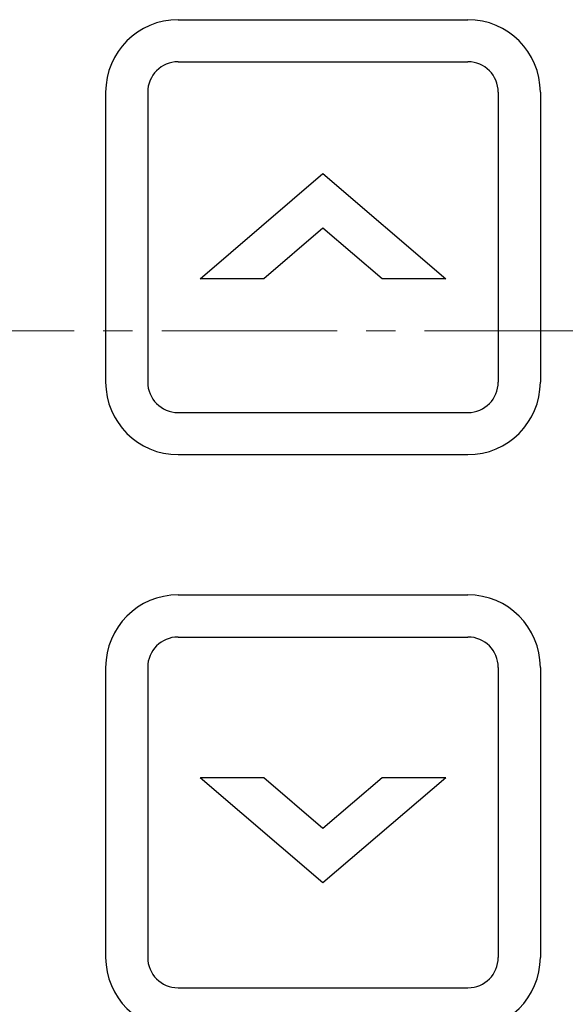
# Model space of a CAD drawing. Header units: inches. Extents: x 749 to 1245, y 24 to 374.
# Tile 39 of 145: x 861 to 873, y 243 to 264. Entities that reach past the tile are written whole.
import ezdxf

# ---------------------------------------------------------------- set-up
doc = ezdxf.new("R2010")
doc.units = ezdxf.units.IN
doc.header["$LTSCALE"] = 5
doc.header["$MEASUREMENT"] = 0
doc.linetypes.add('CENTER2', pattern=[1.125, 0.75, -0.125, 0.125, -0.125])
doc.layers.add('AM_0', color=7, linetype='CONTINUOUS', lineweight=30)
doc.layers.add('AM_7_Center', color=1, linetype='CENTER2', lineweight=15)

msp = doc.modelspace()

# ---------------------------------------------------------------- linework, layer by layer
at = {"layer": 'AM_0', "color": 253, "linetype": 'Continuous', "true_color": 0xadadad}
for p, q in [((864.886, 264.149), (871.086, 264.149)), ((864.886, 263.249), (871.086, 263.249)), ((863.336, 262.599), (863.336, 256.399)), ((864.236, 262.599), (864.236, 256.399)), ((871.736, 262.599), (871.736, 256.399)), ((872.636, 262.599), (872.636, 256.399)), ((865.357, 258.609), (867.986, 260.858)), ((867.986, 260.858), (870.616, 258.609)), ((867.986, 259.689), (866.718, 258.605)), ((869.254, 258.605), (867.986, 259.689)), ((866.718, 258.605), (865.361, 258.605)), ((870.611, 258.605), (869.254, 258.605)), ((864.886, 255.749), (871.086, 255.749)), ((864.886, 254.849), (871.086, 254.849)), ((864.886, 251.849), (871.086, 251.849)), ((864.886, 250.949), (871.086, 250.949)), ((863.336, 250.299), (863.336, 244.099)), ((864.236, 250.299), (864.236, 244.099)), ((871.736, 250.299), (871.736, 244.099)), ((872.636, 250.299), (872.636, 244.099)), ((867.986, 245.691), (865.357, 247.94)), ((865.362, 247.944), (866.718, 247.944)), ((866.718, 247.944), (867.986, 246.86)), ((867.986, 246.86), (869.255, 247.944)), ((870.616, 247.94), (867.986, 245.691)), ((869.255, 247.944), (870.611, 247.944)), ((864.886, 243.449), (871.086, 243.449))]:
    msp.add_line(p, q, dxfattribs=at)
for centre, radius, start, end in [((864.886, 262.599), 1.55, 90, 180), ((871.086, 262.599), 1.55, 0, 90), ((864.886, 262.599), 0.65, 90, 180), ((871.086, 262.599), 0.65, 0, 90), ((864.886, 256.399), 1.55, 180, 270), ((864.886, 256.399), 0.65, 180, 270), ((871.086, 256.399), 1.55, 270, 0), ((871.086, 256.399), 0.65, 270, 0), ((864.886, 250.299), 1.55, 90, 180), ((871.086, 250.299), 1.55, 0, 90), ((864.886, 250.299), 0.65, 90, 180), ((871.086, 250.299), 0.65, 0, 90), ((864.886, 244.099), 1.55, 180, 270), ((864.886, 244.099), 0.65, 180, 270), ((871.086, 244.099), 1.55, 270, 0), ((871.086, 244.099), 0.65, 270, 0)]:
    msp.add_arc(centre, radius, start, end, dxfattribs=at)
at = {"layer": 'AM_7_Center'}
msp.add_line((830.786, 257.499), (920.986, 257.499), dxfattribs=at)

doc.saveas('drawing.dxf')
